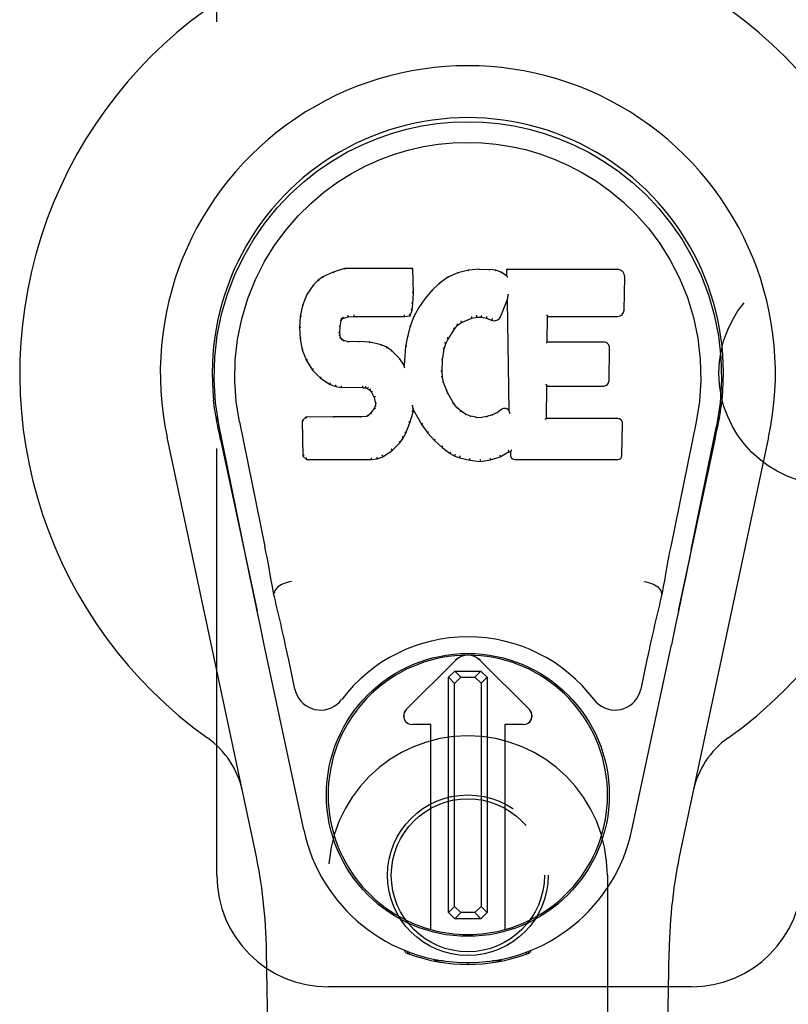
# Model space of a CAD drawing. Header units: inches. Extents: x 0 to 174, y 0 to 112.
# Tile 6 of 29: x 78 to 79.72, y 40.11 to 42.32. Entities that reach past the tile are written whole.
import ezdxf

# ---------------------------------------------------------------- set-up
doc = ezdxf.new("R2010")
doc.units = ezdxf.units.IN
doc.header["$LTSCALE"] = 9.560375
doc.header["$MEASUREMENT"] = 0
doc.linetypes.add('HIDDEN', pattern=[0.2, 0.1, -0.1])
doc.layers.add('DOOR_ASSEMBLY', color=7, linetype='CONTINUOUS')
doc.layers.add('SUBPANEL', color=7, linetype='CONTINUOUS')

msp = doc.modelspace()

# ---------------------------------------------------------------- linework, layer by layer
at = {"layer": 'DOOR_ASSEMBLY', "color": 8, "linetype": 'HIDDEN'}
for p, q in [((78.4434, 40.4013), (78.4434, 42.6513)), ((78.6934, 38.5438), (78.6934, 40.4013)), ((79.3184, 40.4013), (79.3184, 38.5438)), ((79.5059, 40.1513), (78.6934, 40.1513))]:
    msp.add_line(p, q, dxfattribs=at)
at = {"layer": 'DOOR_ASSEMBLY', "color": 7, "linetype": 'Continuous'}
for p, q in [((78.704, 41.7526), (78.6809, 41.742)), ((78.7298, 41.7608), (78.704, 41.7526)), ((78.7042, 41.752), (78.704, 41.7526)), ((78.8827, 41.7608), (78.7298, 41.7608)), ((78.7299, 41.7602), (78.7298, 41.7608)), ((78.8821, 41.7602), (78.8827, 41.7608)), ((78.8839, 41.706), (78.8827, 41.7608)), ((78.9838, 41.7516), (78.9613, 41.7416)), ((79.0074, 41.757), (78.9838, 41.7516)), ((78.984, 41.751), (78.9838, 41.7516)), ((79.0309, 41.7593), (79.0074, 41.757)), ((79.0075, 41.7563), (79.0074, 41.757)), ((79.0309, 41.7593), (79.055, 41.7589)), ((79.031, 41.7587), (79.0309, 41.7593)), ((79.031, 41.7581), (79.031, 41.7587)), ((79.0549, 41.7582), (79.055, 41.7589)), ((79.0678, 41.7569), (79.055, 41.7589)), ((79.0677, 41.7563), (79.0678, 41.7569)), ((79.0807, 41.7527), (79.0678, 41.7569)), ((79.0804, 41.7521), (79.0807, 41.7527)), ((79.0928, 41.7447), (79.0807, 41.7527)), ((79.3413, 41.7587), (79.0925, 41.7587)), ((79.0931, 41.7581), (79.0925, 41.7587)), ((79.0925, 41.7587), (79.0928, 41.7447)), ((79.0928, 41.7447), (79.0934, 41.7436)), ((78.6598, 41.7247), (78.6451, 41.7029)), ((78.6698, 41.7342), (78.6598, 41.7247)), ((78.6603, 41.7243), (78.6598, 41.7247)), ((78.6809, 41.742), (78.6698, 41.7342)), ((78.6702, 41.7337), (78.6698, 41.7342)), ((78.6812, 41.7414), (78.6809, 41.742)), ((78.9417, 41.7273), (78.9246, 41.711)), ((78.9613, 41.7416), (78.9417, 41.7273)), ((78.9421, 41.7268), (78.9417, 41.7273)), ((78.9616, 41.7411), (78.9613, 41.7416)), ((79.3561, 41.6679), (79.3574, 41.7423)), ((78.6451, 41.7029), (78.6354, 41.6782)), ((78.6457, 41.7026), (78.6451, 41.7029)), ((78.8825, 41.6816), (78.8839, 41.706)), ((78.8833, 41.706), (78.8839, 41.706)), ((78.9246, 41.711), (78.9094, 41.6932)), ((78.925, 41.7105), (78.9246, 41.711)), ((79.0955, 41.7007), (79.0953, 41.6993)), ((79.0959, 41.7026), (79.0955, 41.7007)), ((79.0961, 41.7038), (79.0959, 41.7026)), ((78.8809, 41.6673), (78.8825, 41.6816)), ((78.8819, 41.6816), (78.8825, 41.6816)), ((78.9094, 41.6932), (78.8961, 41.6739)), ((78.9099, 41.6928), (78.9094, 41.6932)), ((79.0789, 41.6529), (79.0937, 41.6897)), ((79.0943, 41.6926), (79.0937, 41.6897)), ((79.0937, 41.6897), (79.098, 41.4426)), ((79.0945, 41.6945), (79.0944, 41.694)), ((79.0946, 41.6952), (79.0945, 41.6945)), ((79.0947, 41.6959), (79.0946, 41.6952)), ((79.0949, 41.697), (79.0947, 41.6959)), ((79.095, 41.6981), (79.0949, 41.697)), ((79.0953, 41.6993), (79.095, 41.6981)), ((78.6354, 41.6782), (78.6304, 41.6532)), ((78.636, 41.6781), (78.6354, 41.6782)), ((78.7507, 41.6574), (78.7508, 41.656)), ((78.8638, 41.656), (78.8637, 41.6574)), ((78.8764, 41.6546), (78.8809, 41.6673)), ((78.8803, 41.6674), (78.8809, 41.6673)), ((78.8961, 41.6739), (78.885, 41.6532)), ((78.8966, 41.6736), (78.8961, 41.6739)), ((78.6304, 41.6532), (78.6289, 41.6283)), ((78.631, 41.6531), (78.6304, 41.6532)), ((78.72, 41.6305), (78.7219, 41.6436)), ((78.7214, 41.6437), (78.7219, 41.6436)), ((78.7219, 41.6436), (78.7236, 41.6469)), ((78.7231, 41.6472), (78.7236, 41.6469)), ((78.7236, 41.6469), (78.7261, 41.649)), ((78.7259, 41.6495), (78.7261, 41.649)), ((78.7261, 41.649), (78.7375, 41.6524)), ((78.7374, 41.653), (78.7375, 41.6524)), ((78.7375, 41.6524), (78.7508, 41.6535)), ((78.7508, 41.654), (78.7508, 41.6535)), ((78.7508, 41.6535), (78.8638, 41.6535)), ((78.8638, 41.6535), (78.8764, 41.6546)), ((78.8638, 41.654), (78.8638, 41.6535)), ((78.876, 41.6551), (78.8764, 41.6546)), ((78.885, 41.6532), (78.8764, 41.6314)), ((78.8855, 41.6529), (78.885, 41.6532)), ((78.9829, 41.6338), (78.9916, 41.6397)), ((78.9914, 41.6402), (78.9916, 41.6397)), ((78.9916, 41.6397), (79.015, 41.6494)), ((79.0148, 41.65), (79.015, 41.6494)), ((79.015, 41.6494), (79.0258, 41.6522)), ((79.0257, 41.6527), (79.0258, 41.6522)), ((79.0258, 41.6522), (79.0367, 41.652)), ((79.0367, 41.6526), (79.0367, 41.652)), ((79.0367, 41.652), (79.0481, 41.6494)), ((79.0482, 41.6499), (79.0481, 41.6494)), ((79.0481, 41.6494), (79.0597, 41.6448)), ((79.0599, 41.6454), (79.0597, 41.6448)), ((79.1836, 41.5961), (79.1846, 41.6534)), ((79.1841, 41.6539), (79.1846, 41.6534)), ((79.1846, 41.6534), (79.3413, 41.6534)), ((78.6295, 41.6282), (78.6289, 41.6283)), ((78.6289, 41.6283), (78.6302, 41.6032)), ((78.7185, 41.6165), (78.7191, 41.6166)), ((78.7191, 41.6166), (78.72, 41.6305)), ((78.7195, 41.6106), (78.7191, 41.6166)), ((78.7194, 41.6306), (78.72, 41.6305)), ((78.8764, 41.6314), (78.8704, 41.6089)), ((78.877, 41.6312), (78.8764, 41.6314)), ((78.9618, 41.6029), (78.9757, 41.625)), ((78.9753, 41.6254), (78.9757, 41.625)), ((78.9757, 41.625), (78.9829, 41.6338)), ((78.9825, 41.6342), (78.9829, 41.6338)), ((78.6308, 41.6033), (78.6302, 41.6032)), ((78.6302, 41.6032), (78.6348, 41.5784)), ((78.7189, 41.6105), (78.7195, 41.6106)), ((78.7209, 41.606), (78.7195, 41.6106)), ((78.7204, 41.6057), (78.7209, 41.606)), ((78.7236, 41.6023), (78.7209, 41.606)), ((78.7232, 41.6018), (78.7236, 41.6023)), ((78.7273, 41.5996), (78.7236, 41.6023)), ((78.727, 41.599), (78.7273, 41.5996)), ((78.7388, 41.5963), (78.7273, 41.5996)), ((78.7387, 41.5957), (78.7388, 41.5963)), ((78.7618, 41.5971), (78.7388, 41.5963)), ((78.7869, 41.5958), (78.7618, 41.5971)), ((78.7618, 41.5964), (78.7618, 41.5971)), ((78.7618, 41.5959), (78.7618, 41.5964)), ((78.7868, 41.5951), (78.7869, 41.5958)), ((78.812, 41.5902), (78.7869, 41.5958)), ((78.8118, 41.5896), (78.812, 41.5902)), ((78.8245, 41.5846), (78.812, 41.5902)), ((78.8704, 41.6089), (78.8665, 41.5861)), ((78.871, 41.6087), (78.8704, 41.6089)), ((78.9528, 41.5811), (78.9563, 41.5922)), ((78.9558, 41.5924), (78.9563, 41.5922)), ((78.9563, 41.5922), (78.9618, 41.6029)), ((78.9613, 41.6032), (78.9618, 41.6029)), ((79.183, 41.5955), (79.1836, 41.5961)), ((79.3103, 41.5961), (79.1836, 41.5961)), ((78.6354, 41.5785), (78.6348, 41.5784)), ((78.6348, 41.5784), (78.6441, 41.5547)), ((78.8242, 41.584), (78.8245, 41.5846)), ((78.8355, 41.5767), (78.8245, 41.5846)), ((78.8351, 41.5762), (78.8355, 41.5767)), ((78.8537, 41.5585), (78.8355, 41.5767)), ((78.8665, 41.5861), (78.8629, 41.544)), ((78.8671, 41.586), (78.8665, 41.5861)), ((78.9492, 41.5555), (78.9528, 41.5811)), ((78.9522, 41.5812), (78.9528, 41.5811)), ((79.3224, 41.5095), (79.3236, 41.5826)), ((78.6446, 41.5549), (78.6441, 41.5547)), ((78.6441, 41.5547), (78.6581, 41.5333)), ((78.8532, 41.5581), (78.8537, 41.5585)), ((78.8629, 41.544), (78.8537, 41.5585)), ((78.9481, 41.5295), (78.9492, 41.5555)), ((78.9486, 41.5556), (78.9492, 41.5555)), ((78.6585, 41.5336), (78.6581, 41.5333)), ((78.6581, 41.5333), (78.6758, 41.515)), ((78.8633, 41.5421), (78.8629, 41.544)), ((78.9475, 41.5295), (78.9481, 41.5295)), ((78.9491, 41.5173), (78.9481, 41.5295)), ((78.6762, 41.5154), (78.6758, 41.515)), ((78.6758, 41.515), (78.6972, 41.5011)), ((78.9485, 41.5172), (78.9491, 41.5173)), ((78.9517, 41.5055), (78.9491, 41.5173)), ((78.9511, 41.5053), (78.9517, 41.5055)), ((78.9611, 41.4815), (78.9517, 41.5055)), ((78.6975, 41.5016), (78.6972, 41.5011)), ((78.6972, 41.5011), (78.7099, 41.4965)), ((78.71, 41.497), (78.7099, 41.4965)), ((78.7099, 41.4965), (78.7228, 41.4943)), ((78.7229, 41.4948), (78.7228, 41.4943)), ((78.7706, 41.4938), (78.7228, 41.4943)), ((78.7706, 41.4944), (78.7706, 41.4938)), ((78.7706, 41.4938), (78.777, 41.4932)), ((78.7771, 41.4938), (78.777, 41.4932)), ((78.777, 41.4932), (78.782, 41.4915)), ((78.7823, 41.492), (78.782, 41.4915)), ((78.782, 41.4915), (78.7865, 41.4882)), ((78.7869, 41.4886), (78.7865, 41.4882)), ((78.7865, 41.4882), (78.7904, 41.4836)), ((78.7909, 41.4839), (78.7904, 41.4836)), ((78.7904, 41.4836), (78.7963, 41.4719)), ((78.9606, 41.4812), (78.9611, 41.4815)), ((78.9735, 41.4591), (78.9611, 41.4815)), ((79.1819, 41.4246), (79.1832, 41.4976)), ((79.1826, 41.4982), (79.1832, 41.4976)), ((79.1832, 41.4976), (79.3103, 41.4976)), ((78.7969, 41.472), (78.7963, 41.4719)), ((78.7963, 41.4719), (78.7987, 41.4586)), ((78.7987, 41.4586), (78.7982, 41.4527)), ((78.7993, 41.4586), (78.7987, 41.4586)), ((78.973, 41.4588), (78.9735, 41.4591)), ((78.9814, 41.4498), (78.9735, 41.4591)), ((78.7881, 41.4365), (78.7836, 41.4321)), ((78.7964, 41.4475), (78.7881, 41.4365)), ((78.7886, 41.4361), (78.7881, 41.4365)), ((78.7982, 41.4527), (78.7964, 41.4475)), ((78.7969, 41.4472), (78.7964, 41.4475)), ((78.7988, 41.4526), (78.7982, 41.4527)), ((78.8762, 41.415), (78.8831, 41.4389)), ((78.882, 41.4537), (78.8818, 41.4547)), ((78.8821, 41.453), (78.882, 41.4537)), ((78.8823, 41.4523), (78.8821, 41.453)), ((78.8824, 41.4517), (78.8823, 41.4523)), ((78.8825, 41.451), (78.8824, 41.4517)), ((78.8827, 41.4505), (78.8825, 41.451)), ((78.8825, 41.439), (78.8831, 41.4389)), ((78.8828, 41.4497), (78.8827, 41.4505)), ((78.8831, 41.4389), (78.8836, 41.4449)), ((78.8836, 41.4449), (78.8832, 41.4468)), ((78.8836, 41.4449), (78.9027, 41.4109)), ((78.981, 41.4493), (78.9814, 41.4498)), ((78.9908, 41.4414), (78.9814, 41.4498)), ((78.9904, 41.4409), (78.9908, 41.4414)), ((79.001, 41.4345), (78.9908, 41.4414)), ((79.072, 41.4383), (79.0607, 41.4331)), ((79.0824, 41.4455), (79.072, 41.4383)), ((79.0723, 41.4377), (79.072, 41.4383)), ((79.0828, 41.4449), (79.0824, 41.4455)), ((79.098, 41.4426), (79.098, 41.4425)), ((79.0987, 41.4404), (79.098, 41.4425)), ((79.1008, 41.435), (79.1001, 41.4371)), ((78.4419, 41.4284), (78.4432, 41.4213)), ((78.4449, 41.4117), (78.4444, 41.4147)), ((78.4944, 41.417), (78.5514, 41.138)), ((78.643, 41.4277), (78.6351, 41.4196)), ((78.6357, 41.4193), (78.6351, 41.4196)), ((78.6351, 41.4196), (78.6365, 41.3403)), ((78.7048, 41.4283), (78.643, 41.4277)), ((78.6433, 41.4271), (78.643, 41.4277)), ((78.7655, 41.4286), (78.7048, 41.4283)), ((78.7048, 41.4276), (78.7048, 41.4283)), ((78.7048, 41.4276), (78.7048, 41.4271)), ((78.7791, 41.4296), (78.7655, 41.4286)), ((78.7655, 41.4279), (78.7655, 41.4286)), ((78.7655, 41.4279), (78.7656, 41.4274)), ((78.7836, 41.4321), (78.7791, 41.4296)), ((78.7793, 41.429), (78.7791, 41.4296)), ((78.784, 41.4316), (78.7836, 41.4321)), ((78.867, 41.3922), (78.8762, 41.415)), ((78.8757, 41.4151), (78.8762, 41.415)), ((79.0007, 41.434), (79.001, 41.4345)), ((79.0121, 41.4301), (79.001, 41.4345)), ((79.0119, 41.4294), (79.0121, 41.4301)), ((79.0243, 41.4279), (79.0121, 41.4301)), ((79.0242, 41.4272), (79.0243, 41.4279)), ((79.0243, 41.4279), (79.0367, 41.4274)), ((79.0488, 41.4292), (79.0367, 41.4274)), ((79.0367, 41.4268), (79.0367, 41.4274)), ((79.0607, 41.4331), (79.0488, 41.4292)), ((79.0489, 41.4286), (79.0488, 41.4292)), ((79.0609, 41.4325), (79.0607, 41.4331)), ((79.1813, 41.424), (79.1819, 41.4246)), ((79.3419, 41.4246), (79.1819, 41.4246)), ((79.351, 41.3419), (79.3523, 41.414)), ((79.5173, 41.417), (79.4603, 41.138)), ((79.5669, 41.4125), (79.5674, 41.4151)), ((79.5674, 41.4151), (79.569, 41.4235)), ((79.5698, 41.4285), (79.5685, 41.4213)), ((79.569, 41.4235), (79.5699, 41.4285)), ((78.4456, 41.4086), (78.4449, 41.4117)), ((78.4469, 41.402), (78.4456, 41.4086)), ((78.45, 41.3873), (78.4469, 41.402)), ((78.5054, 41.1308), (78.4489, 41.4077)), ((78.8612, 41.381), (78.867, 41.3922)), ((78.8665, 41.3924), (78.867, 41.3922)), ((78.9032, 41.4112), (78.9027, 41.4109)), ((78.9027, 41.4109), (78.916, 41.3921)), ((78.9164, 41.3925), (78.916, 41.3921)), ((78.916, 41.3921), (78.9312, 41.3752)), ((79.5063, 41.1308), (79.5629, 41.4077)), ((79.5617, 41.3873), (79.5648, 41.402)), ((79.5648, 41.402), (79.5664, 41.4098)), ((79.5664, 41.4098), (79.5669, 41.4125)), ((78.5293, 40.4568), (78.332, 41.3827)), ((78.452, 41.3778), (78.45, 41.3873)), ((78.452, 41.3777), (78.5339, 40.9935)), ((78.836, 41.3531), (78.8538, 41.3704)), ((78.8534, 41.3708), (78.8538, 41.3704)), ((78.8538, 41.3704), (78.8612, 41.381)), ((78.8607, 41.3813), (78.8612, 41.381)), ((78.9316, 41.3756), (78.9312, 41.3752)), ((78.9312, 41.3752), (78.9483, 41.3601)), ((79.4778, 40.9935), (79.5597, 41.3777)), ((79.6797, 41.3827), (79.4824, 40.4568)), ((79.5597, 41.3778), (79.5617, 41.3873)), ((78.8152, 41.3389), (78.836, 41.3531)), ((78.8356, 41.3535), (78.836, 41.3531)), ((78.9487, 41.3605), (78.9483, 41.3601)), ((78.9483, 41.3601), (78.9666, 41.3461)), ((79.0785, 41.3389), (79.0972, 41.35)), ((79.097, 41.3506), (79.0972, 41.35)), ((79.0972, 41.35), (79.1015, 41.35)), ((79.1021, 41.3506), (79.1015, 41.35)), ((79.1015, 41.35), (79.1017, 41.3419)), ((78.637, 41.3406), (78.6365, 41.3403)), ((78.6365, 41.3403), (78.6441, 41.3329)), ((78.6443, 41.3335), (78.6441, 41.3329)), ((78.6441, 41.3329), (78.7902, 41.3329)), ((78.7902, 41.3354), (78.7901, 41.3368)), ((78.7902, 41.3329), (78.803, 41.3346)), ((78.7902, 41.3335), (78.7902, 41.3329)), ((78.8028, 41.3351), (78.803, 41.3346)), ((78.803, 41.3346), (78.8152, 41.3389)), ((78.8149, 41.3394), (78.8152, 41.3389)), ((78.9669, 41.3466), (78.9666, 41.3461)), ((78.9666, 41.3461), (78.9771, 41.3407)), ((78.9773, 41.3413), (78.9771, 41.3407)), ((78.9771, 41.3407), (78.9881, 41.337)), ((78.9883, 41.3375), (78.9881, 41.337)), ((78.9881, 41.337), (79.0104, 41.3313)), ((79.0105, 41.3319), (79.0104, 41.3313)), ((79.0104, 41.3313), (79.0333, 41.3288)), ((79.0332, 41.3327), (79.0333, 41.3293)), ((79.0333, 41.3288), (79.0564, 41.332)), ((79.0333, 41.3293), (79.0333, 41.3288)), ((79.0562, 41.3325), (79.0564, 41.332)), ((79.0564, 41.332), (79.0785, 41.3389)), ((79.0783, 41.3394), (79.0785, 41.3389)), ((79.1108, 41.3329), (79.3419, 41.3329)), ((78.5724, 41.0342), (78.5704, 41.0338)), ((79.4393, 41.0342), (79.4413, 41.0338)), ((79.4721, 40.9664), (79.4619, 40.9178)), ((78.6382, 40.5031), (78.5498, 40.9178)), ((79.3735, 40.5031), (79.4619, 40.9178)), ((78.6186, 40.8183), (78.6038, 40.8874)), ((79.4079, 40.8874), (79.3931, 40.8183)), ((78.8676, 40.7725), (78.978, 40.8829)), ((78.9781, 40.8828), (78.8677, 40.7724)), ((79.144, 40.7724), (79.0336, 40.8828)), ((79.0337, 40.8829), (79.1441, 40.7725)), ((78.9625, 40.8451), (78.9764, 40.859)), ((78.9763, 40.8313), (78.9625, 40.8451)), ((78.9625, 40.3177), (78.9625, 40.8451)), ((78.9902, 40.8452), (78.9763, 40.8313)), ((78.9764, 40.859), (79.0352, 40.859)), ((78.9764, 40.859), (78.9902, 40.8452)), ((78.9902, 40.8452), (79.0214, 40.8452)), ((79.0214, 40.8452), (79.0352, 40.859)), ((79.0354, 40.8314), (79.0214, 40.8452)), ((79.0352, 40.859), (79.0492, 40.8452)), ((79.0492, 40.8452), (79.0354, 40.8314)), ((79.0492, 40.8452), (79.0492, 40.3178)), ((78.9763, 40.3315), (78.9763, 40.8313)), ((79.0354, 40.8314), (79.0354, 40.3316)), ((78.9233, 40.7391), (78.8816, 40.7391)), ((78.9232, 40.7389), (78.8816, 40.7389)), ((78.9232, 40.7389), (78.9233, 40.7391)), ((78.9232, 40.2796), (78.9232, 40.7389)), ((78.9233, 40.2795), (78.9233, 40.7391)), ((79.1301, 40.7391), (79.0884, 40.7391)), ((79.0885, 40.7389), (79.0884, 40.7391)), ((79.0884, 40.7391), (79.0884, 40.2795)), ((79.1301, 40.7389), (79.0885, 40.7389)), ((79.0885, 40.7389), (79.0885, 40.2796)), ((78.9625, 40.3177), (78.9763, 40.3315)), ((78.9765, 40.3039), (78.9625, 40.3177)), ((78.9763, 40.3315), (78.9903, 40.3177)), ((78.9903, 40.3177), (78.9765, 40.3039)), ((79.0215, 40.3177), (78.9903, 40.3177)), ((79.0215, 40.3177), (79.0354, 40.3316)), ((79.0353, 40.3039), (79.0215, 40.3177)), ((79.0492, 40.3178), (79.0353, 40.3039)), ((79.0354, 40.3316), (79.0492, 40.3178)), ((79.0353, 40.3039), (78.9765, 40.3039)), ((78.6273, 36.0919), (78.5551, 40.2312)), ((78.8671, 40.2278), (78.8643, 40.2335)), ((78.8707, 40.231), (78.8706, 40.2264)), ((79.141, 40.231), (79.1411, 40.2264)), ((79.1474, 40.2335), (79.1446, 40.2278)), ((79.3844, 36.0919), (79.4566, 40.2312)), ((78.9511, 40.2098), (78.9302, 40.2094)), ((79.0059, 40.2055), (79.0059, 40.2015)), ((79.0815, 40.2094), (79.0606, 40.2098))]:
    msp.add_line(p, q, dxfattribs=at)
for points in [[(78.4489, 41.4077), (78.4407, 41.4603), (78.4374, 41.5121), (78.4388, 41.5623), (78.4445, 41.6111), (78.4541, 41.6583), (78.4674, 41.7036), (78.484, 41.7468), (78.5037, 41.7879), (78.5262, 41.8266), (78.5514, 41.8629), (78.5788, 41.8966), (78.608, 41.9275), (78.6386, 41.9554), (78.6702, 41.9802), (78.7024, 42.0021), (78.735, 42.0213), (78.7679, 42.0377), (78.8011, 42.0518), (78.8347, 42.0636), (78.8686, 42.0731), (78.9025, 42.0805), (78.9366, 42.0857), (78.9711, 42.0889), (79.0059, 42.0899)], [(79.0059, 42.0899), (79.0401, 42.0889), (79.0745, 42.0858), (79.1088, 42.0805), (79.143, 42.0731), (79.1769, 42.0636), (79.2106, 42.0518), (79.2442, 42.0376), (79.2774, 42.0209), (79.31, 42.0017), (79.3421, 41.9798), (79.3739, 41.9547), (79.4047, 41.9265), (79.4338, 41.8957), (79.461, 41.862), (79.4861, 41.8256), (79.5087, 41.7866), (79.5284, 41.7453), (79.5449, 41.7019), (79.558, 41.6569), (79.5674, 41.6101), (79.5729, 41.5614), (79.5742, 41.5112), (79.571, 41.4598), (79.5628, 41.4077)], [(78.4944, 41.417), (78.4871, 41.4627), (78.484, 41.5088), (78.485, 41.5555), (78.4901, 41.6022), (78.4996, 41.6485), (78.513, 41.6935), (78.5301, 41.7362), (78.5504, 41.7764), (78.5733, 41.8137), (78.5986, 41.8479), (78.6255, 41.8789), (78.6539, 41.9069), (78.6835, 41.932), (78.714, 41.9542), (78.7453, 41.9737), (78.7772, 41.9907), (78.8093, 42.005), (78.8417, 42.0169), (78.8743, 42.0265), (78.9069, 42.034), (78.9395, 42.0392), (78.9721, 42.0423), (79.0047, 42.0434), (79.0373, 42.0425), (79.0697, 42.0395), (79.1022, 42.0344), (79.1347, 42.0273), (79.1671, 42.0179), (79.1994, 42.0062), (79.2315, 41.9921), (79.2631, 41.9757), (79.2942, 41.9566), (79.3248, 41.9346), (79.3546, 41.9098), (79.3832, 41.8821), (79.4105, 41.8512), (79.4361, 41.8171), (79.4594, 41.7798), (79.4802, 41.7391), (79.4978, 41.696), (79.5115, 41.651), (79.5212, 41.6047)], [(78.7043, 41.752), (78.7043, 41.752), (78.7044, 41.752), (78.7046, 41.7519), (78.7047, 41.7518), (78.7048, 41.7517), (78.7049, 41.7515)], [(78.7299, 41.7602), (78.7299, 41.7601), (78.73, 41.7601), (78.73, 41.76), (78.7301, 41.7599), (78.7301, 41.7597), (78.7302, 41.7596)], [(78.8815, 41.7602), (78.8813, 41.7601), (78.8811, 41.7601), (78.8809, 41.76), (78.8807, 41.7599), (78.8804, 41.7597), (78.8802, 41.7596)], [(78.9846, 41.7505), (78.9845, 41.7507), (78.9843, 41.7508), (78.9842, 41.7509), (78.9842, 41.7509), (78.9841, 41.751), (78.984, 41.751)], [(79.0078, 41.7558), (79.0078, 41.756), (79.0077, 41.7561), (79.0076, 41.7562), (79.0076, 41.7563), (79.0075, 41.7563), (79.0075, 41.7563)], [(79.0547, 41.7577), (79.0548, 41.7578), (79.0548, 41.758), (79.0548, 41.7581), (79.0549, 41.7582), (79.0549, 41.7582), (79.0549, 41.7582)], [(79.0672, 41.7557), (79.0673, 41.7559), (79.0674, 41.756), (79.0674, 41.7561), (79.0675, 41.7562), (79.0676, 41.7563), (79.0676, 41.7563)], [(79.0796, 41.7517), (79.0797, 41.7518), (79.0799, 41.7519), (79.08, 41.752), (79.0801, 41.7521), (79.0803, 41.7521), (79.0804, 41.7521)], [(79.0951, 41.7575), (79.0949, 41.7577), (79.0946, 41.7578), (79.0944, 41.7579), (79.0941, 41.758), (79.0939, 41.7581), (79.0937, 41.7581)], [(78.6604, 41.7244), (78.6606, 41.7245), (78.6608, 41.7245), (78.661, 41.7246), (78.6613, 41.7246), (78.6615, 41.7245), (78.6618, 41.7244)], [(78.6702, 41.7338), (78.6704, 41.7338), (78.6705, 41.7339), (78.6707, 41.7339), (78.6709, 41.7338), (78.6711, 41.7338), (78.6714, 41.7336)], [(78.6812, 41.7414), (78.6813, 41.7414), (78.6815, 41.7414), (78.6816, 41.7414), (78.6817, 41.7414), (78.6819, 41.7412), (78.6822, 41.7411)], [(78.9433, 41.7267), (78.943, 41.7268), (78.9427, 41.7269), (78.9426, 41.727), (78.9424, 41.727), (78.9422, 41.7269), (78.942, 41.7268)], [(78.9626, 41.7407), (78.9624, 41.7409), (78.9622, 41.741), (78.962, 41.7411), (78.9619, 41.7411), (78.9617, 41.7411), (78.9616, 41.7411)], [(79.0954, 41.7412), (79.0951, 41.7417), (79.0948, 41.7421), (79.0945, 41.7425), (79.0943, 41.7428), (79.094, 41.7431), (79.0938, 41.7432)], [(78.6457, 41.7027), (78.6459, 41.7029), (78.6461, 41.703), (78.6464, 41.7031), (78.6467, 41.7031), (78.647, 41.7031), (78.6474, 41.703)], [(78.8833, 41.706), (78.8832, 41.7064), (78.883, 41.7067), (78.8827, 41.707), (78.8823, 41.7072), (78.8818, 41.7073), (78.8813, 41.7074)], [(78.9264, 41.7105), (78.9261, 41.7106), (78.9259, 41.7107), (78.9256, 41.7107), (78.9254, 41.7107), (78.9252, 41.7106), (78.925, 41.7105)], [(78.636, 41.6781), (78.6362, 41.6784), (78.6364, 41.6786), (78.6367, 41.6787), (78.6371, 41.6788), (78.6375, 41.6789), (78.6379, 41.6789)], [(78.8819, 41.6816), (78.8819, 41.682), (78.8817, 41.6823), (78.8813, 41.6827), (78.8809, 41.6829), (78.8805, 41.6831), (78.88, 41.6831)], [(78.9114, 41.693), (78.9111, 41.6931), (78.9108, 41.6931), (78.9105, 41.6931), (78.9103, 41.6931), (78.91, 41.693), (78.9099, 41.6928)], [(79.0944, 41.694), (79.0944, 41.6938), (79.0943, 41.6936), (79.0943, 41.6934)], [(79.0943, 41.6934), (79.0943, 41.6932), (79.0943, 41.693), (79.0943, 41.6928)], [(78.8761, 41.6554), (78.8761, 41.6557), (78.8761, 41.656), (78.876, 41.6564), (78.8758, 41.6568), (78.8756, 41.6572), (78.8753, 41.6576), (78.8749, 41.658), (78.8746, 41.6583)], [(78.8803, 41.6675), (78.8803, 41.6679), (78.8801, 41.6683), (78.8798, 41.6686), (78.8794, 41.6689), (78.8789, 41.6691), (78.8784, 41.6692)], [(78.8983, 41.6739), (78.8979, 41.674), (78.8976, 41.674), (78.8973, 41.674), (78.897, 41.6739), (78.8968, 41.6738), (78.8966, 41.6735)], [(79.1821, 41.6573), (79.1824, 41.6571), (79.1826, 41.6569), (79.1829, 41.6566), (79.1831, 41.6564), (79.1833, 41.6562), (79.1835, 41.6559)], [(78.631, 41.6532), (78.6311, 41.6535), (78.6313, 41.6537), (78.6317, 41.654), (78.632, 41.6541), (78.6325, 41.6542), (78.6329, 41.6542)], [(78.7195, 41.6457), (78.72, 41.6456), (78.7205, 41.6453), (78.7209, 41.645), (78.7212, 41.6447), (78.7214, 41.6443), (78.7214, 41.6439)], [(78.7215, 41.6498), (78.722, 41.6495), (78.7225, 41.6492), (78.7229, 41.6487), (78.7231, 41.6483), (78.7232, 41.6478), (78.7232, 41.6474)], [(78.7249, 41.6526), (78.7252, 41.6523), (78.7255, 41.6519), (78.7258, 41.6514), (78.7259, 41.651), (78.7261, 41.6505), (78.7261, 41.6501), (78.7261, 41.6498), (78.7259, 41.6495)], [(78.737, 41.6563), (78.7371, 41.6559), (78.7373, 41.6554), (78.7374, 41.6549), (78.7375, 41.6543), (78.7375, 41.6539), (78.7375, 41.6534), (78.7375, 41.6531), (78.7374, 41.653)], [(78.7508, 41.656), (78.7508, 41.6555), (78.7508, 41.655), (78.7509, 41.6546), (78.7508, 41.6543), (78.7508, 41.6541), (78.7508, 41.654)], [(78.8638, 41.654), (78.8638, 41.6541), (78.8638, 41.6543), (78.8638, 41.6546), (78.8638, 41.655), (78.8638, 41.6555), (78.8638, 41.656)], [(78.8873, 41.6535), (78.8869, 41.6535), (78.8866, 41.6535), (78.8863, 41.6535), (78.886, 41.6534), (78.8857, 41.6532), (78.8855, 41.6529)], [(78.9825, 41.6342), (78.9826, 41.6345), (78.9827, 41.6348), (78.9826, 41.6352), (78.9824, 41.6356), (78.9822, 41.636), (78.9819, 41.6364), (78.9815, 41.6367), (78.9811, 41.637)], [(78.9914, 41.6402), (78.9915, 41.6404), (78.9916, 41.6407), (78.9916, 41.6411), (78.9915, 41.6416), (78.9913, 41.642), (78.991, 41.6425), (78.9907, 41.643), (78.9904, 41.6433)], [(79.0148, 41.65), (79.015, 41.6501), (79.015, 41.6504), (79.015, 41.6507), (79.015, 41.6512), (79.0149, 41.6517), (79.0147, 41.6522), (79.0145, 41.6528), (79.0142, 41.6532)], [(79.0257, 41.6527), (79.0258, 41.6528), (79.0258, 41.6531), (79.0258, 41.6534), (79.0258, 41.6539), (79.0257, 41.6544), (79.0257, 41.655), (79.0256, 41.6556), (79.0255, 41.6561)], [(79.0367, 41.6526), (79.0367, 41.6527), (79.0366, 41.6529), (79.0366, 41.6533), (79.0367, 41.6537), (79.0367, 41.6543), (79.0368, 41.6548), (79.0369, 41.6554), (79.037, 41.6559)], [(79.0482, 41.6499), (79.0481, 41.65), (79.0481, 41.6503), (79.048, 41.6506), (79.0481, 41.6511), (79.0482, 41.6516), (79.0484, 41.6522), (79.0486, 41.6527), (79.0488, 41.6532)], [(79.0607, 41.6486), (79.0604, 41.6482), (79.0602, 41.6477), (79.0599, 41.6472), (79.0598, 41.6467), (79.0597, 41.6462), (79.0597, 41.6458), (79.0598, 41.6455), (79.0599, 41.6454)], [(79.1835, 41.6559), (79.1837, 41.6557), (79.1838, 41.6554), (79.1839, 41.6552), (79.184, 41.6549), (79.184, 41.6547), (79.1841, 41.6545)], [(78.6295, 41.6283), (78.6296, 41.6286), (78.6298, 41.629), (78.6302, 41.6292), (78.6306, 41.6294), (78.631, 41.6296), (78.6315, 41.6296)], [(78.7165, 41.6179), (78.717, 41.6179), (78.7175, 41.6177), (78.7179, 41.6175), (78.7182, 41.6173), (78.7184, 41.6169), (78.7185, 41.6165)], [(78.7174, 41.6321), (78.7179, 41.6321), (78.7184, 41.6319), (78.7188, 41.6316), (78.7191, 41.6313), (78.7193, 41.6309), (78.7194, 41.6305)], [(78.8788, 41.6319), (78.8784, 41.6319), (78.878, 41.6319), (78.8777, 41.6318), (78.8774, 41.6317), (78.8771, 41.6314), (78.877, 41.6311)], [(78.9753, 41.6254), (78.9754, 41.6257), (78.9754, 41.626), (78.9753, 41.6264), (78.9751, 41.6268), (78.9748, 41.6271), (78.9745, 41.6274), (78.9741, 41.6277), (78.9736, 41.6279)], [(78.6308, 41.6034), (78.6308, 41.6037), (78.631, 41.6041), (78.6313, 41.6044), (78.6317, 41.6046), (78.6322, 41.6048), (78.6327, 41.6049)], [(78.717, 41.6115), (78.7174, 41.6115), (78.7178, 41.6114), (78.7182, 41.6113), (78.7185, 41.6111), (78.7187, 41.6109), (78.7189, 41.6106)], [(78.7186, 41.6062), (78.719, 41.6062), (78.7193, 41.6062), (78.7196, 41.6062), (78.7199, 41.6061), (78.7201, 41.606), (78.7203, 41.6058)], [(78.7218, 41.6018), (78.722, 41.6019), (78.7223, 41.602), (78.7225, 41.602), (78.7228, 41.602), (78.7229, 41.602), (78.7231, 41.6019)], [(78.7262, 41.5986), (78.7263, 41.5987), (78.7265, 41.5988), (78.7266, 41.5989), (78.7267, 41.599), (78.7269, 41.599), (78.727, 41.599)], [(78.7385, 41.5951), (78.7385, 41.5952), (78.7386, 41.5954), (78.7386, 41.5955), (78.7387, 41.5956), (78.7387, 41.5956), (78.7387, 41.5957)], [(78.7865, 41.5946), (78.7866, 41.5947), (78.7866, 41.5949), (78.7867, 41.595), (78.7867, 41.5951), (78.7867, 41.5951), (78.7868, 41.5951)], [(78.8729, 41.6097), (78.8725, 41.6097), (78.8721, 41.6096), (78.8717, 41.6095), (78.8714, 41.6093), (78.8711, 41.609), (78.871, 41.6087)], [(78.9558, 41.5925), (78.9558, 41.5929), (78.9557, 41.5933), (78.9554, 41.5937), (78.955, 41.5941), (78.9545, 41.5944), (78.9539, 41.5946)], [(78.9613, 41.6032), (78.9614, 41.6036), (78.9613, 41.6041), (78.961, 41.6046), (78.9606, 41.605), (78.9601, 41.6053), (78.9596, 41.6055)], [(79.181, 41.5949), (79.1813, 41.5951), (79.1815, 41.5952), (79.1818, 41.5953), (79.182, 41.5954), (79.1822, 41.5955), (79.1824, 41.5955)], [(79.5212, 41.6047), (79.5266, 41.5573), (79.5277, 41.5097), (79.5247, 41.463), (79.5173, 41.417)], [(78.6353, 41.5786), (78.6354, 41.579), (78.6355, 41.5794), (78.6358, 41.5797), (78.6362, 41.58), (78.6367, 41.5803), (78.6373, 41.5804)], [(78.8112, 41.5891), (78.8113, 41.5893), (78.8114, 41.5895), (78.8115, 41.5895), (78.8116, 41.5896), (78.8117, 41.5896), (78.8118, 41.5896)], [(78.8232, 41.5837), (78.8234, 41.5838), (78.8236, 41.584), (78.8238, 41.584), (78.8239, 41.584), (78.824, 41.584), (78.8241, 41.584)], [(78.8339, 41.5761), (78.8341, 41.5762), (78.8343, 41.5763), (78.8346, 41.5763), (78.8348, 41.5763), (78.8349, 41.5763), (78.8351, 41.5762)], [(78.8691, 41.5872), (78.8686, 41.5871), (78.8682, 41.5871), (78.8678, 41.5869), (78.8675, 41.5867), (78.8672, 41.5864), (78.8671, 41.586)], [(78.9522, 41.5813), (78.9522, 41.5817), (78.952, 41.5821), (78.9517, 41.5824), (78.9513, 41.5827), (78.9508, 41.5829), (78.9503, 41.583)], [(78.6446, 41.555), (78.6445, 41.5554), (78.6447, 41.5558), (78.6449, 41.5563), (78.6453, 41.5566), (78.6458, 41.557), (78.6464, 41.5572)], [(78.8517, 41.5582), (78.852, 41.5583), (78.8523, 41.5584), (78.8525, 41.5584), (78.8528, 41.5583), (78.853, 41.5582), (78.8532, 41.5581)], [(78.9486, 41.5556), (78.9486, 41.556), (78.9484, 41.5563), (78.9481, 41.5566), (78.9477, 41.5569), (78.9472, 41.557), (78.9467, 41.5571)], [(78.6585, 41.5337), (78.6584, 41.534), (78.6584, 41.5343), (78.6585, 41.5347), (78.6587, 41.535), (78.6589, 41.5354), (78.6593, 41.5357), (78.6597, 41.536), (78.6601, 41.5363)], [(78.8648, 41.5375), (78.8643, 41.5394), (78.864, 41.5402), (78.8638, 41.541), (78.8636, 41.5415), (78.8634, 41.5419)], [(78.9475, 41.5295), (78.9474, 41.5299), (78.9472, 41.5302), (78.9468, 41.5304), (78.9464, 41.5306), (78.946, 41.5307), (78.9455, 41.5308)], [(78.6762, 41.5155), (78.676, 41.5157), (78.676, 41.516), (78.676, 41.5164), (78.6762, 41.5168), (78.6764, 41.5173), (78.6767, 41.5177), (78.6771, 41.518), (78.6775, 41.5183)], [(78.6975, 41.5016), (78.6973, 41.5018), (78.6973, 41.5021), (78.6973, 41.5025), (78.6974, 41.503), (78.6975, 41.5034), (78.6978, 41.5039), (78.6981, 41.5044), (78.6984, 41.5048)], [(78.9485, 41.5173), (78.9483, 41.5176), (78.9481, 41.5178), (78.9478, 41.518), (78.9474, 41.5182), (78.947, 41.5183), (78.9465, 41.5183)], [(78.9511, 41.5054), (78.9509, 41.5056), (78.9507, 41.5058), (78.9504, 41.506), (78.95, 41.5061), (78.9497, 41.5061), (78.9492, 41.5061)], [(78.71, 41.497), (78.7099, 41.4971), (78.7098, 41.4974), (78.7098, 41.4978), (78.7099, 41.4982), (78.71, 41.4987), (78.7101, 41.4993), (78.7103, 41.4998), (78.7105, 41.5003)], [(78.7229, 41.4948), (78.7228, 41.4949), (78.7228, 41.4952), (78.7228, 41.4955), (78.7228, 41.496), (78.7228, 41.4965), (78.7229, 41.4971), (78.723, 41.4977), (78.723, 41.4982)], [(78.7706, 41.4944), (78.7706, 41.4945), (78.7706, 41.4947), (78.7706, 41.495), (78.7706, 41.4955), (78.7706, 41.4961), (78.7706, 41.4966), (78.7707, 41.4972), (78.7707, 41.4977)], [(78.7771, 41.4938), (78.777, 41.4939), (78.777, 41.4941), (78.777, 41.4945), (78.777, 41.495), (78.7771, 41.4955), (78.7772, 41.496), (78.7773, 41.4966), (78.7775, 41.4971)], [(78.7823, 41.4921), (78.7821, 41.4923), (78.7821, 41.4926), (78.7821, 41.4929), (78.7822, 41.4934), (78.7824, 41.4939), (78.7826, 41.4943), (78.7829, 41.4948), (78.7833, 41.4952)], [(78.787, 41.4886), (78.7868, 41.4889), (78.7867, 41.4892), (78.7868, 41.4896), (78.7869, 41.49), (78.7872, 41.4904), (78.7875, 41.4908), (78.7879, 41.4912), (78.7883, 41.4914)], [(78.7909, 41.484), (78.7908, 41.4844), (78.7909, 41.4849), (78.7911, 41.4853), (78.7915, 41.4857), (78.792, 41.4861), (78.7926, 41.4864)], [(78.9605, 41.4813), (78.9604, 41.4815), (78.9601, 41.4816), (78.9598, 41.4817), (78.9595, 41.4818), (78.9592, 41.4818), (78.9588, 41.4817)], [(79.1807, 41.5015), (79.1809, 41.5013), (79.1812, 41.5011), (79.1814, 41.5009), (79.1816, 41.5006), (79.1818, 41.5004), (79.182, 41.5001)], [(79.182, 41.5001), (79.1822, 41.4999), (79.1823, 41.4996), (79.1824, 41.4994), (79.1825, 41.4992), (79.1826, 41.499), (79.1826, 41.4988)], [(78.4418, 41.4285), (78.4407, 41.4348), (78.4396, 41.4411), (78.4387, 41.4474), (78.4378, 41.4536), (78.4371, 41.4598), (78.4364, 41.4659)], [(78.7969, 41.4722), (78.7969, 41.4726), (78.797, 41.4729), (78.7973, 41.4733), (78.7977, 41.4736), (78.7982, 41.4739), (78.7988, 41.474)], [(78.7993, 41.4587), (78.7994, 41.4591), (78.7996, 41.4594), (78.7999, 41.4596), (78.8003, 41.4598), (78.8008, 41.46), (78.8013, 41.46)], [(78.9714, 41.459), (78.9717, 41.4591), (78.972, 41.4591), (78.9723, 41.4591), (78.9726, 41.4591), (78.9728, 41.459), (78.973, 41.4588)], [(79.5698, 41.4285), (79.571, 41.4349), (79.572, 41.4412), (79.573, 41.4475), (79.5739, 41.4537), (79.5746, 41.4599), (79.5753, 41.4659)], [(78.7885, 41.436), (78.7887, 41.4362), (78.789, 41.4363), (78.7892, 41.4363), (78.7895, 41.4363), (78.7898, 41.4363), (78.79, 41.4362)], [(78.797, 41.4473), (78.7972, 41.4475), (78.7974, 41.4476), (78.7977, 41.4477), (78.798, 41.4477), (78.7983, 41.4477), (78.7986, 41.4476)], [(78.7988, 41.4527), (78.799, 41.453), (78.7992, 41.4532), (78.7995, 41.4534), (78.7999, 41.4535), (78.8003, 41.4535), (78.8007, 41.4535)], [(78.8825, 41.4391), (78.8825, 41.4395), (78.8823, 41.4399), (78.882, 41.4402), (78.8816, 41.4405), (78.8811, 41.4406), (78.8806, 41.4407)], [(78.883, 41.4486), (78.8829, 41.4489), (78.8829, 41.4491), (78.8828, 41.4497)], [(78.8832, 41.447), (78.8832, 41.4471), (78.8832, 41.4473), (78.8832, 41.4475), (78.8831, 41.4476), (78.8831, 41.4479), (78.8831, 41.4481), (78.883, 41.4483), (78.883, 41.4486)], [(78.9796, 41.4493), (78.9799, 41.4495), (78.9801, 41.4495), (78.9804, 41.4496), (78.9806, 41.4495), (78.9808, 41.4495), (78.981, 41.4493)], [(78.9892, 41.4407), (78.9895, 41.4409), (78.9897, 41.441), (78.9899, 41.441), (78.9901, 41.441), (78.9903, 41.441), (78.9904, 41.4409)], [(79.0733, 41.4374), (79.0731, 41.4376), (79.0729, 41.4377), (79.0727, 41.4378), (79.0726, 41.4378), (79.0725, 41.4378), (79.0724, 41.4378)], [(79.098, 41.4426), (79.0973, 41.4435), (79.0966, 41.4443), (79.0959, 41.445), (79.0952, 41.4456), (79.0944, 41.4461), (79.0936, 41.4465), (79.0929, 41.4468), (79.0921, 41.4471), (79.0913, 41.4473), (79.0905, 41.4475), (79.0897, 41.4476), (79.0889, 41.4476)], [(79.1001, 41.4371), (79.0997, 41.4381), (79.0994, 41.439), (79.0991, 41.4396), (79.0989, 41.4401)], [(78.4444, 41.4147), (78.442, 41.4271), (78.4418, 41.4285)], [(78.636, 41.4196), (78.6362, 41.4197), (78.6364, 41.4199), (78.6367, 41.4199), (78.637, 41.42), (78.6373, 41.42), (78.6377, 41.4199)], [(78.6434, 41.427), (78.6435, 41.427), (78.6436, 41.427), (78.6437, 41.4269), (78.6439, 41.4268), (78.644, 41.4266), (78.6441, 41.4265)], [(78.7793, 41.429), (78.7794, 41.429), (78.7795, 41.429), (78.7796, 41.4289), (78.7797, 41.4288), (78.7798, 41.4286), (78.7799, 41.4285)], [(78.784, 41.4316), (78.7842, 41.4316), (78.7843, 41.4317), (78.7845, 41.4316), (78.7847, 41.4316), (78.7849, 41.4315), (78.7851, 41.4313)], [(78.8756, 41.4151), (78.8757, 41.4156), (78.8755, 41.416), (78.8752, 41.4164), (78.8748, 41.4167), (78.8743, 41.417), (78.8738, 41.4171)], [(78.9998, 41.4336), (79, 41.4338), (79.0002, 41.4339), (79.0003, 41.4339), (79.0004, 41.434), (79.0006, 41.434), (79.0007, 41.4339)], [(79.0114, 41.4289), (79.0115, 41.4291), (79.0116, 41.4293), (79.0117, 41.4293), (79.0118, 41.4294), (79.0119, 41.4294), (79.0119, 41.4294)], [(79.024, 41.4267), (79.0241, 41.4268), (79.0241, 41.427), (79.0241, 41.4271), (79.0242, 41.4272), (79.0242, 41.4272), (79.0242, 41.4272)], [(79.0368, 41.4262), (79.0368, 41.4263), (79.0368, 41.4265), (79.0368, 41.4266), (79.0368, 41.4267), (79.0367, 41.4267), (79.0367, 41.4268)], [(79.0494, 41.4281), (79.0493, 41.4282), (79.0492, 41.4284), (79.0491, 41.4285), (79.0491, 41.4286), (79.049, 41.4286), (79.0489, 41.4286)], [(79.0617, 41.432), (79.0615, 41.4322), (79.0614, 41.4323), (79.0613, 41.4324), (79.0612, 41.4325), (79.0611, 41.4325), (79.061, 41.4325)], [(79.1793, 41.4233), (79.1795, 41.4235), (79.1798, 41.4237), (79.18, 41.4238), (79.1803, 41.4239), (79.1805, 41.4239), (79.1807, 41.4239)], [(78.8664, 41.3924), (78.8665, 41.3928), (78.8664, 41.3933), (78.8661, 41.3937), (78.8657, 41.3941), (78.8652, 41.3944), (78.8647, 41.3946)], [(78.9032, 41.4112), (78.9031, 41.4116), (78.9032, 41.4121), (78.9034, 41.4125), (78.9038, 41.413), (78.9043, 41.4133), (78.9049, 41.4136)], [(78.9164, 41.3925), (78.9163, 41.3928), (78.9163, 41.3931), (78.9163, 41.3935), (78.9165, 41.3939), (78.9168, 41.3942), (78.9172, 41.3946), (78.9175, 41.3949), (78.918, 41.3951)], [(78.8534, 41.3707), (78.8535, 41.371), (78.8536, 41.3714), (78.8535, 41.3718), (78.8533, 41.3722), (78.8531, 41.3725), (78.8527, 41.3729), (78.8523, 41.3732), (78.8519, 41.3734)], [(78.8607, 41.3812), (78.8608, 41.3817), (78.8607, 41.3822), (78.8605, 41.3826), (78.8601, 41.3831), (78.8596, 41.3834), (78.859, 41.3836)], [(78.9316, 41.3756), (78.9315, 41.3759), (78.9314, 41.3762), (78.9315, 41.3766), (78.9316, 41.3769), (78.9319, 41.3773), (78.9322, 41.3777), (78.9326, 41.3781), (78.933, 41.3784)], [(78.8356, 41.3535), (78.8358, 41.3538), (78.8359, 41.3541), (78.8358, 41.3545), (78.8357, 41.3549), (78.8354, 41.3554), (78.8351, 41.3558), (78.8348, 41.3561), (78.8344, 41.3565)], [(78.9487, 41.3605), (78.9485, 41.3607), (78.9484, 41.3611), (78.9485, 41.3615), (78.9486, 41.3619), (78.9489, 41.3623), (78.9492, 41.3627), (78.9495, 41.3631), (78.9499, 41.3634)], [(78.9669, 41.3466), (78.9667, 41.3468), (78.9667, 41.3471), (78.9667, 41.3475), (78.9668, 41.348), (78.967, 41.3484), (78.9673, 41.3489), (78.9676, 41.3493), (78.968, 41.3496)], [(79.0964, 41.3539), (79.0965, 41.3537), (79.0966, 41.3535), (79.0967, 41.3533), (79.0968, 41.353), (79.0969, 41.3528), (79.097, 41.3525)], [(79.097, 41.3525), (79.0971, 41.3521), (79.0971, 41.3517), (79.0972, 41.3513), (79.0972, 41.351), (79.0971, 41.3507), (79.097, 41.3506)], [(79.1027, 41.3525), (79.1025, 41.3523), (79.1024, 41.352), (79.1023, 41.3518), (79.1022, 41.3516), (79.1021, 41.3514), (79.1021, 41.3512)], [(79.1041, 41.3539), (79.1038, 41.3537), (79.1035, 41.3535), (79.1033, 41.3533), (79.1031, 41.353), (79.1029, 41.3528), (79.1027, 41.3525)], [(78.6371, 41.3409), (78.6371, 41.3413), (78.6373, 41.3417), (78.6376, 41.342), (78.638, 41.3423), (78.6385, 41.3426), (78.639, 41.3428)], [(78.6442, 41.3335), (78.6441, 41.3337), (78.6441, 41.3339), (78.6441, 41.3342), (78.6441, 41.3346), (78.6442, 41.335), (78.6444, 41.3354)], [(78.6444, 41.3354), (78.6445, 41.3357), (78.6446, 41.3359), (78.6447, 41.3362), (78.6448, 41.3364), (78.645, 41.3366), (78.6451, 41.3368)], [(78.7902, 41.3335), (78.7902, 41.3335), (78.7902, 41.3338), (78.7902, 41.3341), (78.7902, 41.3345), (78.7902, 41.3349), (78.7902, 41.3354)], [(78.8028, 41.3351), (78.8029, 41.3352), (78.803, 41.3355), (78.803, 41.3359), (78.803, 41.3363), (78.8029, 41.3369), (78.8027, 41.3374), (78.8026, 41.338), (78.8024, 41.3385)], [(78.8149, 41.3394), (78.8151, 41.3396), (78.8151, 41.3399), (78.8151, 41.3403), (78.815, 41.3408), (78.8149, 41.3412), (78.8146, 41.3417), (78.8143, 41.3422), (78.814, 41.3426)], [(78.9773, 41.3413), (78.9772, 41.3414), (78.9771, 41.3417), (78.9771, 41.3421), (78.9772, 41.3426), (78.9773, 41.3431), (78.9775, 41.3436), (78.9778, 41.344), (78.9781, 41.3445)], [(78.9883, 41.3375), (78.9882, 41.3376), (78.9881, 41.3379), (78.9881, 41.3383), (78.9882, 41.3388), (78.9883, 41.3393), (78.9884, 41.3399), (78.9886, 41.3404), (78.9888, 41.3408)], [(79.0105, 41.3319), (79.0104, 41.332), (79.0104, 41.3322), (79.0104, 41.3326), (79.0104, 41.333), (79.0105, 41.3336), (79.0106, 41.3342), (79.0107, 41.3347), (79.0109, 41.3352)], [(79.0558, 41.3358), (79.056, 41.3354), (79.0561, 41.335), (79.0562, 41.3344), (79.0563, 41.3339), (79.0564, 41.3334), (79.0564, 41.333), (79.0563, 41.3327), (79.0562, 41.3325)], [(79.0775, 41.3426), (79.0778, 41.3422), (79.078, 41.3418), (79.0783, 41.3413), (79.0784, 41.3408), (79.0785, 41.3403), (79.0785, 41.3399), (79.0785, 41.3396), (79.0783, 41.3394)], [(78.5498, 40.9178), (78.5396, 40.9664), (78.534, 40.9929), (78.5286, 41.0187), (78.5234, 41.0437), (78.5184, 41.0676), (78.5137, 41.0902), (78.5094, 41.1112), (78.5054, 41.1308)], [(79.5063, 41.1308), (79.5023, 41.1112), (79.498, 41.0902), (79.4933, 41.0676), (79.4883, 41.0437), (79.4831, 41.0187), (79.4777, 40.9929), (79.4721, 40.9664)], [(78.6112, 41.0598), (78.6062, 41.0588), (78.6012, 41.0575), (78.5964, 41.0559), (78.5918, 41.054), (78.5876, 41.052), (78.5838, 41.0497), (78.5805, 41.0473), (78.5777, 41.0448), (78.5754, 41.0422), (78.5738, 41.0396), (78.5728, 41.037), (78.5725, 41.0345)], [(79.4005, 41.0598), (79.4055, 41.0588), (79.4105, 41.0575), (79.4153, 41.0559), (79.4199, 41.054), (79.4241, 41.052), (79.4279, 41.0497), (79.4312, 41.0473), (79.434, 41.0448), (79.4363, 41.0422), (79.4379, 41.0396), (79.4389, 41.037), (79.4392, 41.0345)], [(78.5725, 41.0345), (78.5725, 41.0344), (78.5725, 41.0343), (78.5725, 41.0343), (78.5725, 41.0342), (78.5725, 41.0342), (78.5724, 41.0342)], [(79.4393, 41.0342), (79.4392, 41.0342), (79.4392, 41.0342), (79.4392, 41.0343), (79.4392, 41.0343), (79.4392, 41.0344), (79.4392, 41.0345)], [(78.6186, 40.8183), (78.6206, 40.811), (78.6235, 40.8041), (78.6273, 40.7976), (78.6318, 40.7916), (78.6371, 40.7863), (78.6429, 40.7817), (78.6494, 40.7779), (78.6562, 40.7749), (78.6633, 40.7728), (78.6707, 40.7717), (78.6782, 40.7715), (78.6856, 40.7722), (78.6929, 40.7739), (78.6999, 40.7765), (78.7065, 40.78), (78.7127, 40.7843), (78.7182, 40.7893), (78.7232, 40.7951)], [(79.2885, 40.7951), (79.2935, 40.7893), (79.2991, 40.7843), (79.3053, 40.78), (79.3119, 40.7765), (79.3189, 40.7739), (79.3261, 40.7722), (79.3336, 40.7715), (79.341, 40.7717), (79.3484, 40.7728), (79.3555, 40.7749), (79.3624, 40.7779), (79.3688, 40.7817), (79.3746, 40.7863), (79.3799, 40.7917), (79.3844, 40.7976), (79.3882, 40.8041), (79.3911, 40.811), (79.3931, 40.8183)], [(78.8671, 40.2278), (78.8674, 40.2277), (78.8694, 40.2269)], [(78.8694, 40.2269), (78.871, 40.2263), (78.8729, 40.2256), (78.875, 40.2248)], [(78.8743, 40.2279), (78.8743, 40.2278), (78.8743, 40.2277), (78.8743, 40.2274), (78.8743, 40.2271), (78.8744, 40.2267), (78.8744, 40.2263), (78.8745, 40.2257), (78.8745, 40.2251), (78.8745, 40.2249)], [(79.1367, 40.2248), (79.1388, 40.2256), (79.1407, 40.2263), (79.1424, 40.2269), (79.1436, 40.2274), (79.1443, 40.2277), (79.1446, 40.2278)], [(79.1372, 40.2249), (79.1372, 40.2254), (79.1373, 40.226), (79.1373, 40.2265), (79.1373, 40.227), (79.1374, 40.2273), (79.1374, 40.2276), (79.1374, 40.2278), (79.1374, 40.2278)]]:
    msp.add_lwpolyline(points, dxfattribs=at)
msp.add_circle((79.0059, 40.5814), 0.3169, dxfattribs=at)
at = {"layer": 'DOOR_ASSEMBLY', "color": 8, "linetype": 'HIDDEN'}
for radius in [0.18, 0.1715]:
    msp.add_circle((79.0059, 40.4013), radius, dxfattribs=at)
at = {"layer": 'DOOR_ASSEMBLY', "color": 7, "linetype": 'Continuous'}
for centre, radius, start, end in [((79.0059, 41.5263), 1.0039, 305.5066, 234.4934), ((79.0059, 41.5263), 0.689, 347.9703, 192.0297), ((79.0059, 41.5263), 0.5727, 353.9465, 186.0535), ((79.0059, 40.5814), 0.3543, 37.0812, 142.9188), ((79.0059, 40.5814), 0.313, 285.3165, 254.6835), ((79.0059, 40.8551), 0.0394, 45, 135), ((79.0059, 40.8551), 0.0392, 45, 135), ((78.8816, 40.7586), 0.0197, 135, 270), ((78.8816, 40.7586), 0.0195, 135, 270), ((79.1301, 40.7586), 0.0197, 270, 45), ((79.1301, 40.7586), 0.0195, 270, 45), ((78.3084, 40.5488), 0.1969, 12.0297, 54.4934), ((79.7033, 40.5488), 0.1969, 125.5066, 167.9703), ((79.0059, 40.5814), 0.3759, 192.0247, 347.9753), ((77.3742, 40.2106), 1.1811, 1, 12.0297), ((80.6375, 40.2106), 1.1811, 167.9703, 179), ((79.0059, 40.5814), 0.313, 254.7096, 285.2904), ((79.0059, 40.5818), 0.3803, 249.8689, 290.1311)]:
    msp.add_arc(centre, radius, start, end, dxfattribs=at)
at = {"layer": 'DOOR_ASSEMBLY', "color": 8, "linetype": 'HIDDEN'}
for centre, radius, start, end in [((79.0059, 40.4013), 0.3125, 0, 180), ((78.6934, 40.4013), 0.25, 180, 270), ((79.5059, 40.4013), 0.25, 270, 360)]:
    msp.add_arc(centre, radius, start, end, dxfattribs=at)
at = {"layer": 'DOOR_ASSEMBLY', "color": 7, "linetype": 'Continuous'}
for centre, major_axis, ratio, start_param, end_param in [((78.8801, 41.7602), (0.00197, 0), 0.025114, -0.786719, -0.024118), ((79.0951, 41.7581), (0.00197, 0), 0.025118, -3.116464, -2.325954), ((79.3413, 41.7426), (0, 0.0161), 0.999848, -1.588252, 0), ((78.6671, 41.7308), (0.0068, 0.00655), 0.004742, -3.141162, -3.013964), ((79.0954, 41.7422), (0.00199, -0.00132), 0.020652, -3.102743, -2.463868), ((78.6507, 41.7101), (0.00508, 0.00754), 0.00518, -3.14111, -2.996917), ((79.0942, 41.6977), (-0.00007, 0.00508), 0.009159, -3.095969, -2.840226), ((78.6401, 41.6886), (0.0041, 0.0105), 0.004273, -3.141291, -3.020229), ((78.8813, 41.676), (0.00094, 0.00857), 0.005495, -3.302393, -3.142137), ((79.3413, 41.6682), (0, 0.0148), 0.999848, -3.141593, -1.588252), ((78.7223, 41.6501), (0.00095, 0.00638), 0.007192, -3.355813, -3.142604), ((78.7252, 41.6515), (0.00209, 0.00429), 0.008578, -3.403109, -3.143347), ((78.7297, 41.6527), (0.00383, 0.00321), 0.007171, 2.96981, 3.140158), ((78.8767, 41.6571), (0.00068, 0.00203), 0.016088, -3.702354, -3.152114), ((79.0653, 41.6584), (0, 0.0146), 0.999848, 2.749726, 4.329652), ((79.1841, 41.6559), (0, 0.00197), 0.017455, -3.939332, -3.159046), ((78.9868, 41.6395), (0.00432, 0.00532), 0.00577, -3.304466, -3.142382), ((78.7164, 41.6189), (-0.00257, 0.00839), 0.005552, -3.300311, -3.142126), ((78.7168, 41.6106), (-0.00357, 0.00494), 0.007846, -3.360933, -3.142764), ((78.7179, 41.6057), (0.00526, -0.0039), 0.006775, -0.176276, -0.000946), ((78.7216, 41.6006), (0.00548, -0.00159), 0.007025, -0.140966, -0.001177), ((79.1811, 41.5955), (0.00197, 0), 0.025118, -0.815639, -0.025129), ((79.3103, 41.5828), (0, 0.0133), 0.999848, -1.588252, 0), ((78.6335, 41.5886), (-0.0019, 0.0101), 0.004568, -3.141227, -3.008321), ((78.6411, 41.5638), (-0.00347, 0.00889), 0.004705, -3.141171, -3.003628), ((78.8468, 41.5645), (-0.00642, 0.00646), 0.004954, -3.275719, -3.142061), ((78.8651, 41.5394), (-0.00174, 0.00274), 0.015087, 0.04445, 0.369523), ((79.3103, 41.5097), (0, 0.0121), 0.999848, -3.141593, -1.588252), ((78.7773, 41.4958), (0.00499, -0.00375), 0.005785, 0.000903, 0.134339), ((78.7873, 41.4912), (-0.00361, 0.00727), 0.005338, -3.141007, -2.984653), ((79.1826, 41.5001), (0, 0.00197), 0.017455, -3.939332, -3.159046), ((78.7957, 41.4788), (-0.0012, 0.00679), 0.006717, -3.140718, -2.94213), ((78.7999, 41.4662), (0.00064, 0.00765), 0.00631, -3.140878, -2.958148), ((78.9664, 41.4666), (-0.00658, 0.0078), 0.004485, -3.264946, -3.141961), ((78.8009, 41.4525), (0.00397, 0.00532), 0.007145, -3.140627, -2.942612), ((78.8014, 41.4599), (0.00258, 0.00729), 0.006297, -3.140888, -2.96164), ((78.8834, 41.4492), (0.0009, 0.0101), 0.004701, -3.278265, -3.141973), ((78.8835, 41.4503), (0.00028, 0.00351), 0.012838, -3.478921, -3.183776), ((79.0889, 41.4368), (0, 0.0108), 0.999848, 0, 0.641022), ((79.1007, 41.4374), (-0.00202, 0.00309), 0.013288, 0.045758, 0.45434), ((78.6376, 41.4213), (0.00193, 0.00197), 0.017814, -3.134444, -2.607219), ((78.6461, 41.4271), (0.00281, 0.00005), 0.01516, -3.135583, -2.872341), ((78.7903, 41.435), (0.00634, 0.00347), 0.005821, -3.140857, -3.001014), ((79.1793, 41.424), (0.00197, 0), 0.025118, -0.815639, -0.025129), ((79.3419, 41.4142), (0, 0.0104), 0.999848, -1.588252, 0), ((79.1002, 41.3525), (0.00322, 0.00197), 0.009111, 3.002961, 3.139027), ((79.1021, 41.3525), (0, 0.00197), 0.017455, -3.124139, -2.343853), ((78.637, 41.3433), (-0.00002, 0.00277), 0.015238, -3.135438, -2.613777), ((78.6423, 41.3354), (0.00197, -0.00197), 0.012341, 0.005109, 0.263735), ((79.1108, 41.342), (0, 0.00913), 0.999848, -4.694933, -3.141593), ((79.3419, 41.342), (0, 0.00913), 0.999848, -3.141593, -1.588252), ((78.5672, 40.8874), (-0.0476, 0.3543), 0.069304, -1.154204, -0.794713), ((79.4445, 40.8874), (0.0476, 0.3543), 0.069304, 0.794713, 1.154204), ((78.5785, 40.8874), (-0.0758, 0.3543), 0.068378, -1.585432, -1.159525), ((79.4332, 40.8874), (0.0758, 0.3543), 0.068378, 1.159525, 1.585432)]:
    msp.add_ellipse(centre, major_axis=major_axis, ratio=ratio, start_param=start_param, end_param=end_param, dxfattribs=at)
at = {"layer": 'SUBPANEL', "color": 8, "linetype": 'HIDDEN'}
msp.add_circle((79.8184, 41.5263), 0.25, dxfattribs=at)

doc.saveas('drawing.dxf')
